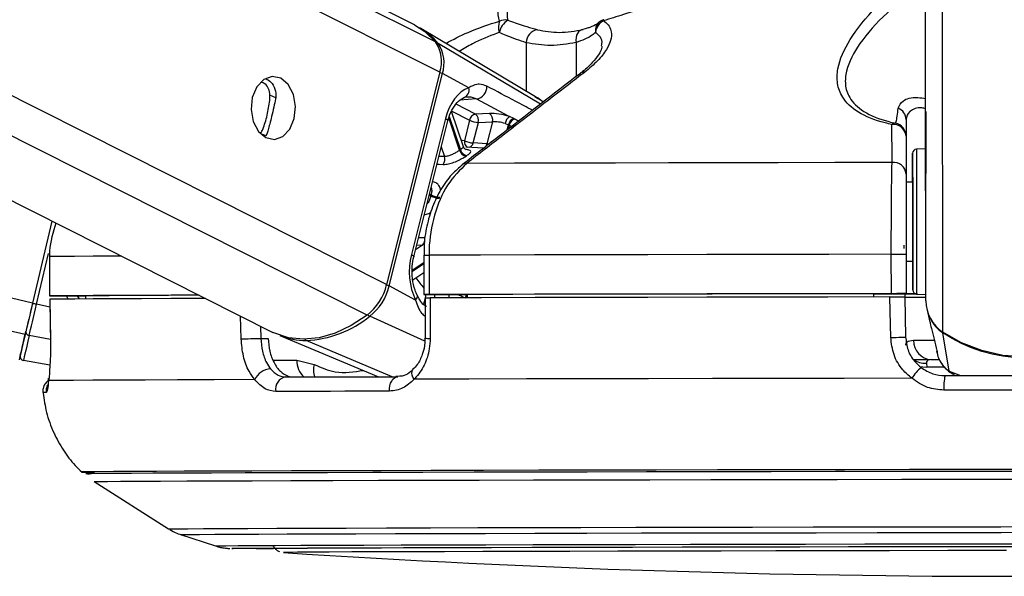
# Model space of a CAD drawing. Header units: millimetres. Extents: x 36407 to 443956, y 6043 to 409364.
# Tile 64 of 73: x 367637 to 371390, y 143386 to 145507. Entities that reach past the tile are written whole.
import ezdxf

# ---------------------------------------------------------------- set-up
doc = ezdxf.new("R2010")
doc.units = ezdxf.units.MM
doc.header["$LTSCALE"] = 50

msp = doc.modelspace()

# ---------------------------------------------------------------- linework, layer by layer
at = {"color": 8, "linetype": 'Continuous', "lineweight": 25}
for p, q in [((368960.92, 144381.34), (353658.91, 152083.24)), ((369035.43, 144497.42), (353957.04, 152086.77)), ((369238.07, 145306.41), (355725.39, 152107.69)), ((369221.66, 145422.25), (355934.22, 152110.17)), ((371091.25, 144435.65), (371081.24, 151899.04)), ((367657.49, 144306.59), (335582.52, 151869.87)), ((367685.74, 144426.49), (336093.72, 151875.89)), ((371155.7, 144316), (371145.93, 151599.67)), ((369622.27, 145185.08), (369231.69, 145416.31)), ((369567.62, 145419.09), (369567.87, 145233.9)), ((369757.44, 145419.6), (369757.61, 145289.64)), ((368612.65, 145208.53), (368590.84, 145219.5)), ((369374.26, 145147.21), (369299.97, 145184.6)), ((369378.58, 145204.62), (369314.48, 145200.05)), ((369633.47, 145193.74), (369601.96, 145211.59)), ((369273.89, 145137.7), (369316.49, 145011.34)), ((369283.38, 145157.99), (369351.61, 145123.65)), ((369313.55, 145009.37), (369272.17, 145132.14)), ((369494.76, 145086.58), (369499.67, 145106.22)), ((369502.75, 145104.7), (369499.03, 145089.88)), ((368573.13, 145063.74), (368554.21, 145073.26)), ((369243.92, 145022.03), (369256.25, 144985.45)), ((369256.25, 144985.45), (369234.85, 144985.81)), ((369203.71, 144834.47), (369197.7, 144837.49)), ((369198.79, 144841.82), (369204.79, 144838.8)), ((369181.28, 144675.25), (369157.26, 144676.04)), ((367701.11, 144422.87), (367746.48, 144615.32)), ((369171.61, 144647.55), (369145.77, 144630.18)), ((369150.32, 144648.34), (369171.61, 144647.55)), ((369133.34, 144551.85), (369177.31, 144581.4)), ((369177.31, 144576.32), (369133.43, 144546.82)), ((367864.74, 144442.48), (367857.45, 144454.2)), ((369181.81, 144445.76), (369175.89, 144422.15)), ((369185.2, 144459.31), (369182.12, 144447.02)), ((369217.59, 144446.96), (369220.68, 144459.31)), ((369273.77, 144459.31), (369270.7, 144447.09)), ((367751.54, 144410.97), (367701.11, 144422.87)), ((368481.12, 144290.62), (368478.99, 144377.36)), ((369180.75, 144282.4), (368971.27, 144376.68)), ((368555.15, 144339.02), (368556.29, 144292.47)), ((367753.55, 144288.26), (367673.01, 144303.63)), ((369056.11, 144146.47), (368728.92, 144284.36)), ((368602.92, 144208.79), (368693.49, 144208.79)), ((371160.95, 144183.14), (371094.89, 144183.04)), ((371179.35, 144166.96), (371223.26, 144150.57)), ((371199.86, 144156.42), (371179.35, 144166.96)), ((367872.08, 143783.34), (367871.93, 143783.29)), ((367921.07, 143746.72), (367921.22, 143746.76)), ((368642.24, 143476.54), (368642.23, 143476.52))]:
    msp.add_line(p, q, dxfattribs=at)
at = {"color": 7, "linetype": 'Continuous', "lineweight": 25}
for p, q in [((369141.12, 145486.99), (355981.2, 152110.72)), ((353180.31, 152077.58), (368602.05, 144315.41)), ((371090.12, 145270.95), (371081.24, 151899.04)), ((369602.84, 145213.11), (369166.09, 145472.83)), ((369796.02, 145473.36), (369779.1, 145468.65)), ((369238.07, 145306.41), (369035.43, 144497.42)), ((369045.36, 144492.12), (369248.01, 145301.11)), ((369348.5, 145247.54), (369248.01, 145301.11)), ((371091.25, 144435.65), (371090.12, 145270.95)), ((369328.41, 145022.37), (369282.96, 145157.18)), ((369427.94, 145149.61), (369374.26, 145147.21)), ((369520.69, 145129.63), (369503.29, 145137.37)), ((369259.56, 145130.1), (369129.78, 144611.98)), ((369138.93, 144602.89), (369268.72, 145121)), ((369351.61, 145123.65), (369332.01, 145045.39)), ((369365.4, 145037.06), (369385.01, 145115.32)), ((369385.01, 145115.32), (369438.69, 145117.72)), ((369438.69, 145117.72), (369417.52, 145033.19)), ((369487.4, 145110.94), (369499.67, 145106.22)), ((371015.32, 145125.78), (371015.64, 144887.15)), ((368578.27, 145070.18), (368573.13, 145063.74)), ((371015.41, 145063.47), (371015.6, 144918.74)), ((369417.52, 145033.19), (369365.4, 145037.06)), ((369404.81, 145016.78), (369337.6, 145021.58)), ((371090.47, 145014.86), (371054.68, 145012.94)), ((371040.64, 144887.17), (371015.64, 144887.14)), ((371015.64, 144887.15), (371015.64, 144887.14)), ((367759.54, 144739.47), (367685.74, 144426.49)), ((367759.55, 144739.47), (367685.74, 144426.47)), ((370959.45, 144462.76), (370959.25, 144612.76)), ((371016.01, 144612.77), (371016.21, 144462.78)), ((367749.96, 144604.13), (367750.42, 144604.14)), ((367749.96, 144604.13), (367750.16, 144454.13)), ((367750.42, 144604.14), (367750.62, 144454.14)), ((369177.27, 144609.33), (369177.47, 144459.33)), ((369177.29, 144609.33), (369177.27, 144609.33)), ((369197.01, 144609.41), (369197.22, 144459.41)), ((371016.04, 144587.14), (371041.04, 144587.17)), ((369135.03, 144514.98), (369177.36, 144543.43)), ((369145.85, 144438.55), (369045.36, 144492.12)), ((370891.21, 144462.49), (370891.23, 144450.15)), ((370891.21, 144462.19), (371016.21, 144462.36)), ((371010.76, 144462.36), (371010.99, 144449.83)), ((371016.21, 144461.93), (371010.76, 144461.93)), ((371016.21, 144462.36), (371016.21, 144462.78)), ((371016.21, 144462.36), (371016.21, 144461.93)), ((371016.21, 144462.36), (371016.21, 144461.68)), ((371016.21, 144461.68), (371016.21, 144461.93)), ((371055.43, 144461.45), (371091.22, 144459.62)), ((367751.03, 144441.63), (367753.57, 144287.39)), ((367751.65, 144441.64), (367751.36, 144441.65)), ((367800.16, 144454.13), (367887.12, 144454.24)), ((367887.11, 144454.41), (367887.33, 144442.61)), ((369181.81, 144446.84), (369181.76, 144293.43)), ((369192.12, 144459.31), (369341.99, 144459.31)), ((369341.99, 144459.54), (369342.16, 144447.24)), ((371010.99, 144450.27), (371013.86, 144297.65)), ((371095.76, 144400.13), (371106.47, 144354.13)), ((371179.35, 144166.96), (371156.17, 144313)), ((367753.92, 144287.28), (367753.45, 144287.38)), ((368556.29, 144292.47), (368583.73, 144292.47)), ((368628.3, 144303.79), (369004.77, 144146.34)), ((369181.67, 144293.43), (369181.69, 144293.45)), ((371130.49, 144255.09), (371131.01, 144253.02)), ((371132.43, 144242.63), (371134.49, 144233.82)), ((367751.97, 144190.09), (367650.66, 144208.44)), ((368693.49, 144208.79), (368759.21, 144192.9)), ((371111.78, 144211.67), (371139.92, 144211.71)), ((371093.13, 144197.79), (371094.89, 144183.04)), ((367921.08, 143746.71), (368204.03, 143566.32)), ((368250.02, 143544.66), (368383.22, 143501.58)), ((368642.23, 143476.52), (368642.79, 143476.45))]:
    msp.add_line(p, q, dxfattribs=at)
at = {"color": 7, "linetype": 'Continuous', "lineweight": 25, "flags": 128}
for points in [[(369141.12, 145486.99), (369181.22, 145461.6), (369221.66, 145422.25)], [(369785, 145468.9), (369778.55, 145468.03), (369772.58, 145465.27), (369767.31, 145460.74), (369762.96, 145454.61), (369759.7, 145447.13), (369757.64, 145438.57), (369756.88, 145429.27), (369757.44, 145419.6)], [(368631.81, 145283.36), (368599.04, 145290.17), (368566.95, 145278.72), (368540.42, 145250.77), (368523.5, 145210.58), (368518.75, 145164.25), (368526.9, 145118.85), (368546.72, 145081.29), (368575.17, 145057.27), (368607.94, 145050.47), (368640.02, 145061.92), (368666.55, 145089.86), (368683.48, 145130.06), (368688.22, 145176.38), (368680.07, 145221.78), (368660.26, 145259.35), (368631.81, 145283.36)], [(369378.58, 145204.62), (369498.43, 145139.99), (369503.29, 145137.37)], [(371090.28, 145155.72), (371090.28, 145157.5), (371090.3, 145141.23), (371090.35, 145109.4), (371090.4, 145066.85), (371090.46, 145020.07), (371090.52, 144976.16), (371090.57, 144941.82), (371090.6, 144922.28), (371090.59, 144920.5), (371090.58, 144936.77), (371090.53, 144968.6), (371090.48, 145011.14), (371090.41, 145057.93), (371090.35, 145101.84), (371090.3, 145136.18), (371090.28, 145155.72)], [(371040.76, 144797.7), (371040.67, 144861.29), (371040.6, 144916.41), (371040.54, 144959.33), (371040.5, 144987.1), (371040.49, 144997.84), (371040.5, 144990.82), (371040.54, 144966.51), (371040.59, 144926.57), (371040.64, 144887.17)], [(370962.1, 144962.44), (370743.86, 144962.1), (370528.43, 144961.74), (370316.68, 144961.37), (370109.42, 144960.98), (369907.45, 144960.59), (369711.58, 144960.19), (369522.57, 144959.78), (369341.14, 144959.36)], [(371040.64, 144887.17), (371040.63, 144893.96), (371040.62, 144902.16), (371040.64, 144892.48), (371040.67, 144865.97), (371040.72, 144825.51), (371040.79, 144775.47)], [(371041.05, 144587.17), (371041.08, 144557.93), (371041.14, 144515.02), (371041.18, 144487.25), (371041.19, 144476.51), (371041.19, 144483.53), (371041.15, 144507.84), (371041.1, 144547.78), (371041.02, 144600.62), (371040.94, 144662.77), (371040.85, 144729.99), (371040.76, 144797.7)], [(371040.79, 144775.47), (371040.86, 144721.29), (371040.93, 144668.82), (371041, 144623.76), (371041.04, 144590.99), (371041.06, 144574.07), (371041.06, 144574.81), (371041.05, 144587.17)], [(370959.25, 144612.76), (370721.6, 144612.39), (370487.02, 144612), (370256.48, 144611.6), (370030.95, 144611.18), (369811.34, 144610.75), (369598.57, 144610.31), (369393.51, 144609.86), (369197.01, 144609.41)], [(370959.25, 144612.76), (370969.9, 144612.78), (370980.36, 144612.79), (370990.17, 144612.8), (370998.89, 144612.8), (371006.11, 144612.8), (371011.53, 144612.79), (371014.88, 144612.79), (371016.01, 144612.77)], [(371007.27, 144647.48), (371007.27, 144647.46), (371007.28, 144647.13), (371007.3, 144646.37), (371007.32, 144645.21), (371007.35, 144643.68), (371007.38, 144641.86), (371007.42, 144639.79), (371007.46, 144637.55), (371007.5, 144635.21)], [(370959.45, 144462.76), (370721.8, 144462.39), (370487.22, 144462), (370256.69, 144461.6), (370031.15, 144461.18), (369811.55, 144460.75), (369598.77, 144460.31), (369393.71, 144459.87), (369197.22, 144459.41)], [(370891.21, 144462.49), (370683.47, 144462.16), (370478.38, 144461.81), (370276.66, 144461.46), (370078.98, 144461.09), (369886.03, 144460.71), (369698.47, 144460.33), (369516.91, 144459.94), (369341.99, 144459.54)], [(371016.21, 144462.78), (371015.08, 144462.79), (371011.73, 144462.8), (371006.32, 144462.8), (370999.09, 144462.8), (370990.37, 144462.8), (370980.56, 144462.79), (370970.1, 144462.78), (370959.45, 144462.76)], [(371054.46, 144461.53), (371040.58, 144461.55), (371022.37, 144461.6), (371016.21, 144461.68)], [(367685.74, 144426.49), (367681.61, 144408.97), (367677.54, 144391.69), (367673.59, 144374.92), (367669.81, 144358.89), (367666.26, 144343.83), (367662.99, 144329.96), (367660.06, 144317.49), (367657.49, 144306.59)], [(367685.74, 144426.47), (367682.04, 144410.79), (367678.41, 144395.34), (367674.86, 144380.33), (367671.49, 144365.99), (367668.31, 144352.52), (367665.39, 144340.12), (367662.76, 144328.96), (367660.47, 144319.21)], [(367685.74, 144426.47), (367686.04, 144426.4), (367686.93, 144426.2), (367688.36, 144425.87), (367690.29, 144425.41), (367692.63, 144424.86), (367695.29, 144424.24), (367698.15, 144423.56), (367701.11, 144422.87)], [(367750.62, 144454.14), (367750.31, 144454.12), (367752.26, 144454.11), (367756.38, 144454.1), (367762.49, 144454.1), (367770.3, 144454.1), (367779.47, 144454.11), (367789.57, 144454.11), (367800.16, 144454.13)], [(368320.82, 144456.97), (368214.27, 144456.59), (368101.02, 144456.15), (368001.67, 144455.72), (367916.63, 144455.3), (367846.26, 144454.9), (367790.85, 144454.51), (367750.62, 144454.14)], [(368345.48, 144444.55), (368338.75, 144444.53), (368212.95, 144444.08), (368100.44, 144443.65), (368001.69, 144443.22), (367917.08, 144442.81), (367846.98, 144442.41), (367791.67, 144442.02), (367751.36, 144441.65)], [(367751.36, 144441.65), (367753.01, 144341.67), (367753.92, 144287.28)], [(368321.45, 144456.65), (368301.46, 144456.57), (368203.75, 144456.19), (368117.16, 144455.81), (368041.96, 144455.45), (367978.41, 144455.09), (367926.73, 144454.74), (367887.11, 144454.41)], [(369197.22, 144459.41), (369189.48, 144459.39), (369183.46, 144459.38), (369179.44, 144459.35), (369177.58, 144459.34), (369178, 144459.32), (369180.66, 144459.32), (369185.43, 144459.31), (369192.12, 144459.31)], [(369201.52, 144446.92), (369201.48, 144346.95), (369201.46, 144292.56)], [(370954.14, 144450.26), (370717.86, 144449.89), (370484.64, 144449.5), (370255.43, 144449.09), (370031.17, 144448.68), (369812.76, 144448.25), (369601.12, 144447.82), (369397.1, 144447.37), (369201.52, 144446.92)], [(370957.08, 144295.89), (370955.17, 144395.87), (370954.14, 144450.26)], [(371058.77, 144461.28), (371023.7, 144461.27), (371010.78, 144461.27)], [(371010.99, 144449.17), (371017.26, 144449.09), (371035.79, 144449.04), (371065.83, 144449.01), (371092.04, 144449)], [(367673.01, 144303.63), (367675.56, 144314.47), (367678.48, 144326.87), (367681.73, 144340.66), (367685.26, 144355.64), (367689.02, 144371.58), (367692.95, 144388.26), (367697, 144405.44), (367701.11, 144422.87)], [(368960.92, 144381.34), (368900.7, 144341.72), (368839.23, 144312.69), (368777.93, 144294.95), (368718.2, 144288.88), (368661.44, 144294.63), (368608.96, 144312.07), (368602.05, 144315.41)], [(367638.74, 144226.64), (367639.09, 144228.18), (367640.14, 144232.68), (367641.88, 144240.11), (367644.3, 144250.44), (367647.39, 144263.59), (367651.13, 144279.5), (367655.5, 144298.08), (367660.47, 144319.21)], [(371777.13, 144316.84), (371706, 144275.97), (371629.33, 144246.05), (371548.89, 144227.78), (371466.53, 144221.56), (371384.16, 144227.55), (371303.68, 144245.61), (371226.93, 144275.32), (371155.7, 144316)], [(371466.54, 144218.7), (371425.3, 144220.17), (371384.3, 144224.68), (371343.76, 144232.21), (371303.93, 144242.72), (371265.03, 144256.13), (371227.3, 144272.38), (371190.94, 144291.37), (371156.17, 144313)], [(367657.49, 144306.59), (367647.88, 144265.7), (367640.84, 144235.77), (367636.55, 144217.48), (367635.11, 144211.26), (367635.11, 144211.26)], [(367673.01, 144303.63), (367667.9, 144281.9), (367663.41, 144262.8), (367659.56, 144246.44), (367656.38, 144232.91), (367653.89, 144222.29), (367652.1, 144214.65), (367651.03, 144210.02), (367650.66, 144208.44)], [(368481.12, 144290.62), (368488.42, 144290.82), (368497.19, 144291.05), (368507.05, 144291.3), (368517.54, 144291.57), (368528.17, 144291.83), (368538.49, 144292.07), (368548, 144292.29), (368556.29, 144292.47)], [(370957.08, 144295.89), (370967.72, 144296.09), (370978.19, 144296.31), (370988.01, 144296.56), (370996.74, 144296.8), (371003.97, 144297.05), (371009.38, 144297.28), (371012.73, 144297.48), (371013.86, 144297.65)], [(371141.41, 144211.32), (371092.18, 144211.29), (371042.47, 144211.27)], [(367746.77, 144131.53), (367746.97, 144139.72), (367747.08, 144140.41)], [(368532.61, 144135.13), (368378.25, 144134.65), (368238.78, 144134.16), (368114.86, 144133.69), (368007.1, 144133.23), (367916.01, 144132.78), (367842.04, 144132.34), (367785.54, 144131.93), (367746.77, 144131.53)], [(368650.8, 144145.37), (368700.37, 144145.52), (368751.11, 144145.66), (368802.99, 144145.81), (368855.98, 144145.95), (368910.08, 144146.1), (368965.26, 144146.24), (369021.48, 144146.38), (369078.73, 144146.53)], [(369046.66, 144091.12), (369046.62, 144101.6), (369048, 144111.85), (369050.72, 144121.43), (369054.68, 144129.92), (369059.7, 144136.94), (369065.56, 144142.19), (369072, 144145.43), (369078.73, 144146.53)], [(371037.16, 144140.37), (370780.1, 144139.98), (370526.36, 144139.56), (370277.14, 144139.13), (370033.66, 144138.68), (369797.08, 144138.21), (369568.55, 144137.74), (369349.16, 144137.26), (369139.99, 144136.77)], [(371164.04, 144150.49), (371239.57, 144150.6), (371315.21, 144150.71), (371390.9, 144150.81), (371466.63, 144150.92), (371542.36, 144151.02), (371618.06, 144151.11), (371693.69, 144151.21), (371769.22, 144151.31)], [(369046.66, 144091.12), (368988.63, 144090.97), (368931.66, 144090.83), (368875.73, 144090.68), (368820.91, 144090.54), (368767.2, 144090.39), (368714.62, 144090.25), (368663.21, 144090.1), (368612.96, 144089.95)], [(371773.37, 144095.96), (371696.82, 144095.87), (371620.17, 144095.77), (371543.45, 144095.67), (371466.7, 144095.57), (371389.96, 144095.46), (371313.24, 144095.36), (371236.59, 144095.25), (371160.03, 144095.14)], [(371529.86, 143793.04), (371278.96, 143792.7), (371028.97, 143792.33), (370781.12, 143791.95), (370536.61, 143791.54), (370296.63, 143791.12), (370062.36, 143790.69), (369834.94, 143790.24), (369615.46, 143789.78), (369405, 143789.31), (369204.59, 143788.84), (369015.2, 143788.36), (368837.76, 143787.89), (368673.13, 143787.41), (368522.1, 143786.94), (368385.44, 143786.47), (368263.78, 143786.01), (368157.72, 143785.56), (368067.8, 143785.13), (367994.43, 143784.71), (367937.98, 143784.3), (367898.72, 143783.92), (367876.85, 143783.55), (367872.08, 143783.34)], [(367871.93, 143783.29), (367872.47, 143783.21), (367885.61, 143782.89), (367916.19, 143782.59), (367921.76, 143782.56)], [(371498.69, 143785.8), (371246.26, 143785.46), (370994.93, 143785.09), (370745.95, 143784.69), (370500.56, 143784.28), (370259.99, 143783.86), (370025.43, 143783.42), (369798.05, 143782.96), (369578.99, 143782.5), (369369.34, 143782.03), (369170.13, 143781.55), (368982.37, 143781.07), (368806.99, 143780.59), (368644.87, 143780.11), (368496.8, 143779.64), (368363.53, 143779.17), (368245.72, 143778.71), (368143.96, 143778.27), (368058.76, 143777.83), (367990.53, 143777.41), (367939.64, 143777.01), (367906.3, 143776.63), (367890.71, 143776.27), (367889.47, 143776.13)], [(371498.65, 143785.8), (371246.54, 143785.45), (370995.53, 143785.08), (370746.86, 143784.69), (370501.78, 143784.28), (370261.51, 143783.85), (370027.25, 143783.41), (369800.16, 143782.96), (369581.38, 143782.5), (369371.99, 143782.03), (369173.04, 143781.55), (368985.51, 143781.07), (368810.35, 143780.59), (368648.43, 143780.11), (368500.55, 143779.64), (368367.45, 143779.18), (368249.79, 143778.72), (368148.16, 143778.27), (368063.07, 143777.83), (367994.93, 143777.42), (367944.09, 143777.02), (367910.8, 143776.64), (367895.23, 143776.28), (367897.46, 143775.94), (367903.31, 143775.81)], [(367921.22, 143746.76), (367922.31, 143746.85), (367937.76, 143747.2), (367970.8, 143747.58), (368021.25, 143747.98), (368088.87, 143748.4), (368173.32, 143748.83), (368274.19, 143749.27), (368390.95, 143749.72), (368523.05, 143750.19), (368669.81, 143750.65), (368830.5, 143751.13), (369004.34, 143751.61), (369190.44, 143752.08), (369387.89, 143752.55), (369595.69, 143753.02), (369812.82, 143753.48), (370038.19, 143753.93), (370270.68, 143754.37), (370509.13, 143754.79), (370752.35, 143755.2), (370999.13, 143755.58), (371248.25, 143755.95), (371498.46, 143756.3)], [(368445.24, 143491.94), (368449.99, 143492.13), (368472.14, 143492.47), (368511.86, 143492.83), (368568.92, 143493.21), (368643, 143493.6), (368733.65, 143494.01), (368840.35, 143494.43), (368962.46, 143494.86), (369099.27, 143495.29), (369249.98, 143495.73), (369413.7, 143496.17), (369589.48, 143496.61), (369776.28, 143497.05), (369973, 143497.48), (370178.49, 143497.9), (370391.55, 143498.3), (370610.92, 143498.7), (370835.32, 143499.08), (371063.43, 143499.44), (371293.9, 143499.78), (371525.4, 143500.09)], [(368603.12, 143490.81), (368538.25, 143491.01), (368489.81, 143491.25), (368458.86, 143491.52), (368446.41, 143491.77)], [(368592.51, 143492.09), (368592.52, 143492.09), (368601.37, 143492.4), (368627.91, 143492.74), (368671.95, 143493.1), (368733.22, 143493.47), (368811.35, 143493.86), (368905.87, 143494.26), (369016.17, 143494.68), (369141.58, 143495.1), (369281.34, 143495.52), (369434.58, 143495.95), (369600.34, 143496.38), (369777.63, 143496.81), (369965.32, 143497.23), (370162.28, 143497.64), (370367.29, 143498.04), (370579.09, 143498.43), (370796.35, 143498.81), (371017.75, 143499.17), (371241.94, 143499.5), (371467.5, 143499.82)], [(371398.88, 143484.03), (371174.69, 143483.71), (370952.35, 143483.37), (370733.27, 143483.01), (370518.83, 143482.63), (370310.39, 143482.23), (370109.27, 143481.83), (369916.74, 143481.41), (369734, 143480.99), (369562.23, 143480.57), (369402.5, 143480.14), (369255.84, 143479.72), (369123.15, 143479.29), (369005.28, 143478.88), (368902.99, 143478.47), (368816.9, 143478.08), (368747.57, 143477.7), (368695.44, 143477.33), (368660.85, 143476.99), (368643.99, 143476.66), (368642.24, 143476.54)]]:
    msp.add_lwpolyline(points, dxfattribs=at)
at = {"color": 8, "linetype": 'Continuous', "lineweight": 25, "flags": 128}
for points in [[(369863.24, 145506.61), (369862.84, 145506.37), (369862.52, 145505.82), (369862.29, 145504.97), (369862.16, 145503.83), (369862.13, 145502.39)], [(369259.56, 145130.1), (369263.64, 145127.67), (369266.6, 145125.33), (369268.33, 145123.19), (369268.77, 145121.29), (369268.72, 145121)], [(369332.01, 145045.39), (369323.86, 145046.3), (369320.25, 145046.57)], [(371054.68, 145012.94), (371054.69, 145012.83), (371054.7, 145001.48), (371054.75, 144972.11), (371054.8, 144926.73), (371054.89, 144868.44), (371054.97, 144801.2)], [(369227.33, 144955.79), (369235.45, 144955.63), (369251.43, 144955.31)], [(371054.97, 144801.2), (371055.07, 144729.6), (371055.16, 144658.52), (371055.25, 144592.8), (371055.33, 144536.92), (371055.39, 144494.68), (371055.42, 144468.98), (371055.43, 144461.45)], [(369129.78, 144611.98), (369133.86, 144609.55), (369136.82, 144607.22), (369138.54, 144605.07), (369138.99, 144603.17), (369138.91, 144602.8)], [(368025.06, 144605.83), (368001.47, 144605.72), (367916.43, 144605.31), (367846.06, 144604.9), (367790.65, 144604.51), (367750.42, 144604.14)], [(369177.27, 144609.33), (369177.38, 144609.34), (369179.23, 144609.36), (369183.26, 144609.37), (369189.28, 144609.39), (369197.01, 144609.41)], [(369145.85, 144438.55), (369149.35, 144443.04), (369151.71, 144447.4), (369152.83, 144451.47), (369152.69, 144455.12), (369152.06, 144456.93)], [(371044.15, 144285.23), (371066.29, 144285.2), (371093.8, 144285.2), (371122.82, 144285.2)], [(369139.99, 144136.77), (369135.69, 144144.95), (369132.9, 144152.83), (369131.74, 144160.06), (369132.26, 144166.33), (369134.42, 144171.38), (369136.52, 144173.77)], [(371067.57, 144185.66), (371079.72, 144183.41), (371094.89, 144183.04)], [(367737.58, 144085.94), (367732.07, 144085.83), (367728.13, 144085.72), (367725.78, 144085.61), (367724.99, 144085.51), (367724.99, 144085.51)], [(368204.03, 143566.32), (368210.85, 143566.62), (368235.31, 143566.97), (368277.44, 143567.35), (368336.98, 143567.75), (368413.62, 143568.16), (368506.95, 143568.58), (368616.44, 143569.02), (368741.5, 143569.46), (368881.45, 143569.91), (369035.52, 143570.37), (369202.88, 143570.83), (369382.6, 143571.29), (369573.71, 143571.74), (369775.16, 143572.19), (369985.86, 143572.63), (370204.65, 143573.06), (370430.33, 143573.48), (370661.68, 143573.88), (370897.43, 143574.27), (371136.28, 143574.63), (371376.96, 143574.98), (371618.12, 143575.3)], [(368250.03, 143544.66), (368256.72, 143544.97), (368280.84, 143545.31), (368322.37, 143545.69), (368381.08, 143546.07), (368456.65, 143546.48), (368548.65, 143546.9), (368656.6, 143547.33), (368779.91, 143547.77), (368917.88, 143548.21), (369069.79, 143548.66), (369234.79, 143549.11), (369411.98, 143549.57), (369600.4, 143550.01), (369799.02, 143550.46), (370006.75, 143550.89), (370222.45, 143551.32), (370444.96, 143551.73), (370673.05, 143552.12), (370905.48, 143552.51), (371140.97, 143552.87), (371378.26, 143553.21), (371616.03, 143553.52)], [(368383.22, 143501.58), (368383.33, 143501.64), (368394.36, 143501.96), (368423.01, 143502.31), (368469.09, 143502.68), (368532.34, 143503.07), (368612.42, 143503.47), (368708.84, 143503.89), (368821.06, 143504.31), (368948.44, 143504.75), (369090.25, 143505.19), (369245.68, 143505.63), (369413.83, 143506.07), (369593.75, 143506.51), (369784.4, 143506.95), (369984.69, 143507.38), (370193.47, 143507.8), (370409.55, 143508.21), (370631.69, 143508.61), (370858.62, 143508.99), (371089.04, 143509.35), (371321.62, 143509.69), (371555.03, 143510)], [(368446.41, 143491.77), (368445.56, 143491.81), (368445.24, 143491.94)]]:
    msp.add_lwpolyline(points, dxfattribs=at)
at = {"color": 7, "linetype": 'Continuous', "lineweight": 25}
for centre, radius, start, end in [((369036.82, 145256.39), 252.09, 39.37387, 60.50076), ((369526.31, 145477.95), 64.73, 158.8276, 198.30192), ((369536.26, 145443.05), 72.88, 122.49645, 168.466), ((369486.55, 145453.9), 51.71, 78.21377, 113.47375), ((369886.45, 145452.82), 55.22, 116.12514, 173.97868), ((369877.34, 145458.64), 50, 106.44183, 130.84079), ((369618.26, 145418.38), 50.64, 98.77379, 179.20179), ((369111.84, 145347.6), 132.78, 341.92591, 34.20598), ((369122.45, 145342.08), 132.08, 341.92761, 34.19496), ((369369.34, 145252.1), 48.37, 281.00572, 1.54628), ((369319.94, 145238.47), 29.97, 283.85336, 17.62311), ((369380.8, 145118.26), 29.68, 102.73247, 169.53673), ((369355.95, 145123.29), 30.12, 344.66462, 52.58707), ((369409.63, 145125.68), 30.13, 344.6697, 52.58198), ((369526.5, 145105.43), 39.49, 126.00766, 171.97458), ((370967.65, 145125.14), 47.68, 0.77713, 68.15186), ((369389.44, 145204.19), 88.98, 244.83835, 267.14191), ((369529.74, 145100.36), 30.63, 107.17886, 168.97015), ((369532.83, 145098.84), 30.65, 107.3625, 168.98169), ((370974.21, 145094.72), 17.7, 86.78028, 135.31271), ((370967.78, 145059.8), 47.77, 4.40107, 97.39672), ((370965.42, 145063.38), 49.98, 0.10136, 78.71116), ((369369.84, 145125.92), 88.97, 244.83641, 267.13716), ((369425.13, 144846.34), 197.56, 123.36364, 124.38861), ((369344.34, 145018.4), 32.09, 196.35396, 258.64526), ((369347.05, 145019.84), 31.73, 195.54171, 258.48752), ((369434.82, 144845.66), 171.26, 123.33062, 124.41647), ((371055.49, 144997.96), 15, 93.07703, 180.07703), ((369223.86, 144975.17), 33.99, 324.22987, 17.59102), ((370968.02, 144915.09), 47.72, 4.38737, 97.11969), ((369579.27, 144742.92), 386.57, 165.63936, 166.30047), ((369242.59, 144917.39), 87.21, 244.31224, 267.07345), ((369241.57, 144917.13), 90.92, 245.38453, 267.20203), ((369151.45, 144670.13), 30.27, 311.77496, 9.74334), ((368828.75, 144548.13), 212.81, 308.39434, 346.21463), ((368839.87, 144542.52), 211.59, 308.39095, 346.22115), ((371056.19, 144476.43), 15, 180.07703, 267.07703), ((371236.05, 144436.46), 144.8, 180.32168, 236.29666), ((368710.32, 144697.44), 413.49, 272.57771, 309.12934), ((371237.96, 144434.51), 146.47, 207.56007, 236.05646), ((367674.38, 144317.57), 14.01, 173.27971, 264.40125), ((368726.4, 144541.55), 257.2, 247.5784, 270.56183), ((371115.47, 144282.93), 71.36, 178.15734, 267.03123), ((367653.33, 144223.19), 14.99, 166.69707, 259.74173), ((368596.1, 144106.11), 69.81, 92.42914, 155.43154), ((371183.11, 144047.44), 173.02, 129.46765, 147.51188), ((368658.65, 144099.39), 46.65, 99.6847, 191.6715), ((371336.67, 144110.18), 177.27, 166.85595, 184.86787), ((371410.74, 185724.97), 42339.09, 266.251576, 273.902475)]:
    msp.add_arc(centre, radius, start, end, dxfattribs=at)
at = {"color": 8, "linetype": 'Continuous', "lineweight": 25}
for centre, radius, start, end in [((369872.5, 145465.63), 41.56, 132.09308, 189.72347), ((369226.48, 145406.83), 10.82, 61.20189, 96.57047), ((369228.51, 145263.23), 42.6, 62.76483, 77.57531), ((369787.31, 145284.27), 22.65, 81.943, 126.46741), ((369353.68, 145041.12), 22.09, 168.8355, 244.96264), ((369344.22, 145041.24), 21.59, 287.43932, 348.83495), ((369396.12, 145037.48), 21.82, 289.31665, 348.67), ((369338.43, 144937.16), 22.36, 83.01535, 127.22323), ((369379.11, 144671.44), 275.15, 212.59402, 222.86318), ((369022.3, 144444.39), 53.01, 64.21369, 76.10839), ((369368.03, 144438.36), 34.57, 142.70992, 165.12796), ((369374.03, 144435.86), 37.67, 148.47122, 162.74937), ((368982.29, 144398.26), 24.24, 218.47882, 242.93789), ((371162.38, 144312.62), 6.22, 154.63996, 176.5047), ((368733.66, 144294.58), 11.26, 209.97434, 245.10668), ((369196.79, 144411.36), 118.89, 262.6956, 272.24987), ((368775.7, 144205.79), 82.27, 177.91121, 227.04793), ((371088.97, 144276.04), 78.36, 233.75768, 273.0402), ((368830.76, 144173.1), 74.24, 164.53281, 201.66528), ((367787.39, 144091.43), 50.12, 154.54067, 186.28863)]:
    msp.add_arc(centre, radius, start, end, dxfattribs=at)
at = {"color": 7, "linetype": 'Continuous', "lineweight": 25}
for centre, major_axis, ratio, start_param, end_param in [((369375.76, 145068.15), (3.71, 184.57), 0.6720297, 0.2514062, 1.2420719), ((369471.9, 145125.97), (68.54, -14.44), 0.2751992, 1.1539271, 2.3236204), ((369466.94, 145102.45), (44.29, -8.34), 0.2951966, 1.1467628, 2.3164561), ((369245.97, 144550.03), (3.71, 184.57), 0.6720297, 1.2420719, 2.2327375)]:
    msp.add_ellipse(centre, major_axis=major_axis, ratio=ratio, start_param=start_param, end_param=end_param, dxfattribs=at)
at = {"color": 8, "linetype": 'Continuous', "lineweight": 25}
msp.add_ellipse((367990.38, 144513.26), major_axis=(-119.18, 140.96), ratio=0.9999287, start_param=1.1949147, end_param=1.2639482, dxfattribs=at)
at = {"color": 7, "linetype": 'Continuous', "lineweight": 25}
for points, knots in [([(369465.95, 145501.33), (369463.69, 145509), (369455.75, 145535.97), (369472.12, 145592.29), (369507.33, 145643.81), (369525.2, 145669.95)], [0, 0, 0, 0, 0.1637214, 0.5756299, 1, 1, 1, 1]), ([(369570.31, 145662.61), (369551.43, 145638.84), (369513.27, 145590.82), (369491.21, 145537.76), (369495.83, 145511.72), (369497.11, 145504.52)], [0, 0, 0, 0, 0.4146301, 0.8381096, 1, 1, 1, 1]), ([(370311.09, 145672.06), (370251.58, 145646.48), (370131.22, 145594.73), (369978.22, 145537.89), (369887.47, 145510.14), (369862.13, 145502.39)], [0, 0, 0, 0, 0.4134707, 0.8362824, 1, 1, 1, 1]), ([(370961.63, 145107.17), (370952.78, 145109.22), (370903.18, 145120.74), (370826.7, 145151.8), (370770.91, 145206.08), (370750.95, 145263.31), (370753.73, 145337.18), (370798.8, 145436.16), (370895.95, 145556.41), (370989.09, 145634.38), (371035.71, 145673.41)], [0, 0, 0, 0, 0.0240244, 0.134637, 0.2445062, 0.3341144, 0.4239705, 0.6010805, 0.8003271, 1, 1, 1, 1]), ([(371074.94, 145640.83), (371028.98, 145604.98), (370936.28, 145532.66), (370836.55, 145421), (370788.1, 145328.63), (370781.2, 145259.52), (370796.95, 145206.07), (370847.79, 145154.7), (370919.94, 145125.27), (370966.82, 145114.35), (370975.21, 145112.39)], [0, 0, 0, 0, 0.200857, 0.4051641, 0.5832928, 0.6709926, 0.761392, 0.8688592, 0.9765326, 1, 1, 1, 1]), ([(369497.11, 145504.52), (369506.81, 145500.99), (369548.68, 145485.78), (369583.66, 145475.97), (369610.53, 145468.43)], [0, 0, 0, 0, 0.2315477, 1, 1, 1, 1]), ([(369862.13, 145502.39), (369863.57, 145501.46), (369880.28, 145490.52), (369899.89, 145457.97), (369883.94, 145403.5), (369842.39, 145350.07), (369807.79, 145321.15), (369790.49, 145306.69)], [0, 0, 0, 0, 0.024267, 0.2827643, 0.6129879, 0.8064848, 1, 1, 1, 1]), ([(369843.09, 145496.18), (369841.09, 145494.26), (369834.94, 145488.32), (369818.67, 145479.26), (369800.75, 145474.59), (369796.02, 145473.36)], [0, 0, 0, 0, 0.260396, 0.804858, 1, 1, 1, 1]), ([(369567.62, 145419.09), (369543.08, 145427.15), (369511.13, 145437.64), (369473.57, 145453.86), (369464.86, 145457.62)], [0, 0, 0, 0, 0.7680855, 1, 1, 1, 1]), ([(369610.53, 145468.43), (369637.96, 145463.45), (369693.66, 145453.34), (369754.25, 145463.66), (369785, 145468.9)], [0, 0, 0, 0, 0.4923944, 1, 1, 1, 1]), ([(369831.54, 145458.61), (369827.49, 145454.82), (369810.05, 145438.45), (369780.3, 145427.79), (369757.44, 145419.6)], [0, 0, 0, 0, 0.2319708, 1, 1, 1, 1]), ([(369757.44, 145419.6), (369725.04, 145414.12), (369659.28, 145403), (369598.47, 145413.68), (369567.62, 145419.09)], [0, 0, 0, 0, 0.4927367, 1, 1, 1, 1]), ([(369856.32, 145406.31), (369856.28, 145403.78), (369856.18, 145397.87), (369845.75, 145374.14), (369820.52, 145343.35), (369795.41, 145318.44), (369776.32, 145304.79), (369773.18, 145302.54)], [0, 0, 0, 0, 0.1891415, 0.4407168, 0.6933154, 0.9495288, 1, 1, 1, 1]), ([(369774, 145302.3), (369669.15, 145221.51), (369519.38, 145106.11), (369370, 144989.73), (369325.19, 144954.82)], [0, 0, 0, 0, 0.7000096, 1, 1, 1, 1]), ([(369790.49, 145306.69), (369769.79, 145290.73), (369666.29, 145210.95), (369516.49, 145095.19), (369387.48, 144995.25), (369341.14, 144959.36)], [0, 0, 0, 0, 0.1380973, 0.6904923, 1, 1, 1, 1]), ([(368590.84, 145219.5), (368589.73, 145227.69), (368587.52, 145244.06), (368574.37, 145261.93), (368562.5, 145267.09), (368557.77, 145269.14)], [0, 0, 0, 0, 0.3760233, 0.751567, 1, 1, 1, 1]), ([(368575.83, 145281.67), (368582.3, 145277.94), (368597.26, 145269.32), (368611.71, 145243.52), (368614.62, 145219.87), (368612.52, 145207.52), (368612.19, 145205.59)], [0, 0, 0, 0, 0.2631679, 0.607657, 0.9385545, 1, 1, 1, 1]), ([(369417.7, 145253.41), (369407.83, 145257.15), (369394.74, 145262.11), (369372.2, 145259.92), (369358.78, 145252.91), (369348.5, 145247.54)], [0, 0, 0, 0, 0.4178707, 0.554002, 1, 1, 1, 1]), ([(368554.21, 145073.26), (368557.63, 145078.59), (368563.92, 145088.39), (368572.52, 145113.7), (368580.08, 145142.09), (368586.12, 145171.62), (368590.04, 145197.73), (368590.59, 145212.67), (368590.84, 145219.5)], [0, 0, 0, 0, 0.2046202, 0.3763305, 0.5488357, 0.7033577, 0.8642905, 1, 1, 1, 1]), ([(369327.11, 145209.37), (369334.59, 145211.43), (369352, 145216.22), (369368.93, 145208.83), (369378.58, 145204.62)], [0, 0, 0, 0, 0.4297725, 1, 1, 1, 1]), ([(369632.56, 145193.03), (369623.81, 145199.74), (369614.47, 145206.9), (369604.12, 145212.39), (369603.48, 145212.73)], [0, 0, 0, 0, 0.93837346, 1, 1, 1, 1]), ([(368612.19, 145205.59), (368610.03, 145195.1), (368605.72, 145174.04), (368597.54, 145139.29), (368589.84, 145109.07), (368583.34, 145085.72), (368579.95, 145075.33), (368578.27, 145070.18)], [0, 0, 0, 0, 0.22207581, 0.44576828, 0.64014471, 0.82164407, 1, 1, 1, 1]), ([(369268.72, 145121), (369270.79, 145128.25), (369276.93, 145149.71), (369292.85, 145179.58), (369314.04, 145202.04), (369326.83, 145207.96), (369332.38, 145210.52)], [0, 0, 0, 0, 0.1564047, 0.4630925, 0.767217, 1, 1, 1, 1]), ([(370975.21, 145112.39), (370976.18, 145113.94), (370979.7, 145119.58), (370983, 145148.46), (370985.39, 145169.39)], [0, 0, 0, 0, 0.275165, 1, 1, 1, 1]), ([(369499.67, 145106.22), (369500.46, 145105.83), (369501.48, 145105.32), (369502.51, 145104.82), (369502.75, 145104.7)], [0, 0, 0, 0, 0.7632636, 1, 1, 1, 1]), ([(369502.75, 145104.7), (369505.8, 145102.91), (369510.04, 145100.41), (369512.11, 145097.96), (369512.7, 145097.27)], [0, 0, 0, 0, 0.718838, 1, 1, 1, 1]), ([(369514.85, 145092.19), (369515.15, 145093.87), (369515.94, 145098.22), (369520.24, 145102.41), (369522.73, 145103.64), (369522.38, 145103.51), (369522.31, 145103.49)], [0, 0, 0, 0, 0.2326876, 0.6041145, 0.921463, 1, 1, 1, 1]), ([(369523.69, 145128.09), (369523.45, 145128.22), (369522.45, 145128.73), (369521.46, 145129.24), (369520.69, 145129.63)], [0, 0, 0, 0, 0.2370107, 1, 1, 1, 1]), ([(369540.95, 145117.05), (369539.69, 145118.06), (369535.09, 145121.72), (369528.48, 145125.41), (369523.69, 145128.09)], [0, 0, 0, 0, 0.2744254, 1, 1, 1, 1]), ([(370962.1, 144962.44), (370962.05, 144978.42), (370961.89, 145026.69), (370961.73, 145074.91), (370961.63, 145107.17)], [0, 0, 0, 0, 0.33099431, 1, 1, 1, 1]), ([(371015.32, 145125.78), (371015.34, 145109.32), (371015.38, 145076.07), (371015.4, 145067.69), (371015.41, 145063.47)], [0, 0, 0, 0, 0.4953073, 1, 1, 1, 1]), ([(369251.43, 144955.31), (369254.57, 144955.37), (369263.75, 144955.56), (369281.25, 144959.35), (369302.45, 144967.2), (369322.66, 144977.13), (369332.94, 144983.69), (369338.03, 144986.94)], [0, 0, 0, 0, 0.119562, 0.3493259, 0.5730725, 0.7884257, 1, 1, 1, 1]), ([(369313.55, 145009.37), (369310.05, 145007.03), (369303.05, 145002.35), (369289.73, 144994.75), (369275.86, 144988.55), (369264.32, 144985.51), (369258.3, 144985.46), (369256.25, 144985.45)], [0, 0, 0, 0, 0.21986487, 0.44034235, 0.66310294, 0.88538931, 1, 1, 1, 1]), ([(369338.38, 145010.75), (369338.47, 145010.73), (369338.85, 145010.63), (369336.84, 145011.33), (369332.81, 145014.55), (369328.83, 145019.17), (369328.51, 145022.22), (369328.5, 145022.35)], [0, 0, 0, 0, 0.0707216, 0.3209088, 0.6022453, 0.9834222, 1, 1, 1, 1]), ([(369340.72, 144988.75), (369343.09, 144990.39), (369349.87, 144995.05), (369356.29, 145001.48), (369356.78, 145006.89), (369350.42, 145010.52), (369340.94, 145011.66), (369336.15, 145012.24)], [0, 0, 0, 0, 0.1167408, 0.3330141, 0.5518955, 0.7738092, 1, 1, 1, 1]), ([(369325.48, 144954.32), (369311.12, 144942.31), (369279.87, 144916.16), (369241, 144861.3), (369208.46, 144794.83), (369187.23, 144720.52), (369177.05, 144657.33), (369178.33, 144620.11), (369178.7, 144609.35)], [0, 0, 0, 0, 0.1601825, 0.3486603, 0.5388657, 0.7312041, 0.9222497, 1, 1, 1, 1]), ([(369341.14, 144959.36), (369315.13, 144933.76), (369263.07, 144882.53), (369213.28, 144764.27), (369197.63, 144668.31), (369197.09, 144616.51), (369197.01, 144609.41)], [0, 0, 0, 0, 0.3170823, 0.6344923, 0.9499014, 1, 1, 1, 1]), ([(370959.25, 144612.76), (370959.26, 144657.44), (370959.27, 144746.75), (370960.17, 144865.41), (370961.24, 144932.05), (370961.99, 144958.33), (370962.1, 144962.44)], [0, 0, 0, 0, 0.3136583, 0.6271563, 0.9416297, 1, 1, 1, 1]), ([(371015.6, 144918.74), (371015.6, 144915.14), (371015.62, 144892.15), (371015.72, 144833.87), (371015.85, 144730.04), (371015.96, 144651.86), (371016.01, 144612.77)], [0, 0, 0, 0, 0.05842698, 0.3730807, 0.68651842, 1, 1, 1, 1]), ([(367774.93, 144731.73), (367763.98, 144696.66), (367750.9, 144654.74), (367750.48, 144611.25), (367750.42, 144604.14)], [0, 0, 0, 0, 0.8364834, 1, 1, 1, 1]), ([(369152.01, 144457.02), (369149.21, 144463.22), (369140.81, 144481.8), (369132.45, 144519.4), (369131.2, 144564.13), (369136.59, 144591.12), (369138.93, 144602.89)], [0, 0, 0, 0, 0.1526563, 0.4570135, 0.7633776, 1, 1, 1, 1]), ([(369188.04, 144414.22), (369184.72, 144415.65), (369175.35, 144419.67), (369164.02, 144434.11), (369155.44, 144451.33), (369152.12, 144458)], [0, 0, 0, 0, 0.2516152, 0.71014267, 1, 1, 1, 1]), ([(369182.33, 144446.85), (369182.33, 144446.85), (369182.36, 144446.86), (369188.75, 144446.89), (369197.18, 144446.91), (369201.52, 144446.92)], [0, 0, 0, 0, 0.2475988, 0.6125991, 1, 1, 1, 1]), ([(370954.14, 144450.26), (370959.79, 144450.26), (370971.08, 144450.28), (370987.1, 144450.29), (371000.03, 144450.3), (371009.16, 144450.29), (371010.37, 144450.27), (371010.99, 144450.27)], [0, 0, 0, 0, 0.1975596, 0.3950807, 0.5926804, 0.7902922, 1, 1, 1, 1]), ([(371106.84, 144354.18), (371107.07, 144352.68), (371109.1, 144339.36), (371111.03, 144334.43), (371112.74, 144330.05)], [0, 0, 0, 0, 0.1127634, 1, 1, 1, 1]), ([(371112.74, 144330.05), (371116.04, 144316.34), (371122.74, 144288.53), (371129.68, 144260.47), (371133.2, 144246.26)], [0, 0, 0, 0, 0.4932653, 1, 1, 1, 1]), ([(367753.92, 144287.28), (367754.03, 144274), (367754.32, 144238.26), (367752.17, 144183.18), (367748.89, 144147.44), (367746.92, 144132.61), (367746.77, 144131.53)], [0, 0, 0, 0, 0.2204843, 0.5936603, 0.970346, 1, 1, 1, 1]), ([(368532.61, 144135.13), (368525.1, 144145.37), (368506.91, 144170.18), (368486.88, 144223.85), (368483.04, 144268.39), (368481.12, 144290.62)], [0, 0, 0, 0, 0.2603493, 0.6306919, 1, 1, 1, 1]), ([(368556.29, 144292.47), (368557.72, 144275.8), (368560.58, 144242.45), (368574.82, 144202.18), (368587.79, 144183.54), (368593.14, 144175.86)], [0, 0, 0, 0, 0.3700273, 0.7403098, 1, 1, 1, 1]), ([(368583.73, 144292.47), (368585.16, 144275.75), (368588.01, 144242.3), (368604.97, 144198.07), (368629.48, 144164.84), (368656.28, 144147.68), (368673.97, 144146.02), (368680.78, 144145.37)], [0, 0, 0, 0, 0.2152985, 0.4305538, 0.6464782, 0.863765, 1, 1, 1, 1]), ([(369180.37, 144293.37), (369180.72, 144287.75), (369182.05, 144266.22), (369172.46, 144230.32), (369155.97, 144194.46), (369141.32, 144180.26), (369135.46, 144174.58)], [0, 0, 0, 0, 0.1173529, 0.4495101, 0.7799512, 1, 1, 1, 1]), ([(369201.46, 144292.56), (369200.81, 144279.28), (369199.06, 144243.53), (369180.89, 144188.43), (369156.16, 144152.72), (369141.09, 144137.85), (369139.99, 144136.77)], [0, 0, 0, 0, 0.2204935, 0.5936849, 0.9703968, 1, 1, 1, 1]), ([(371037.16, 144140.37), (371025.33, 144150.62), (370996.66, 144175.43), (370965.1, 144229.12), (370959.75, 144273.66), (370957.08, 144295.89)], [0, 0, 0, 0, 0.2603543, 0.6307046, 1, 1, 1, 1]), ([(371013.86, 144297.65), (371015.83, 144280.98), (371019.79, 144247.62), (371043.12, 144207.35), (371064.37, 144188.7), (371073.13, 144181.01)], [0, 0, 0, 0, 0.3700087, 0.74033886, 1, 1, 1, 1]), ([(371014.43, 144266.18), (371015.18, 144270.98), (371016.98, 144282.51), (371034.14, 144284.23), (371044.15, 144285.23)], [0, 0, 0, 0, 0.4164543, 1, 1, 1, 1]), ([(371131.88, 144250.34), (371131.88, 144250.34), (371132.41, 144250.34), (371132.19, 144250.55), (371131.96, 144250.76)], [0, 0, 0, 0, 0.0009032, 1, 1, 1, 1]), ([(371131.97, 144250.82), (371131.96, 144250.82), (371131.94, 144250.82), (371131.98, 144250.82), (371131.98, 144250.82)], [0, 0, 0, 0, 0.9862196, 1, 1, 1, 1]), ([(371131.96, 144250.76), (371131.96, 144250.77), (371131.96, 144250.79), (371131.97, 144250.81), (371131.97, 144250.82)], [0, 0, 0, 0, 0.4930975, 1, 1, 1, 1]), ([(371111.78, 144211.67), (371106.08, 144211.15), (371099.13, 144210.52), (371093.36, 144205.58), (371093.23, 144201.24), (371093.13, 144197.79)], [0, 0, 0, 0, 0.47780682, 0.58373846, 1, 1, 1, 1]), ([(371146.88, 144204.48), (371147.84, 144202), (371151.56, 144192.42), (371162.82, 144180.44), (371178.84, 144165.47), (371191.37, 144158.54), (371198.95, 144154.34)], [0, 0, 0, 0, 0.1062722, 0.4103357, 0.6433932, 1, 1, 1, 1]), ([(368593.14, 144175.86), (368602.28, 144166.74), (368619.87, 144149.2), (368640.76, 144146.62), (368650.8, 144145.37)], [0, 0, 0, 0, 0.5194776, 1, 1, 1, 1]), ([(369135.75, 144174.5), (369133.11, 144171.52), (369122.19, 144159.19), (369099.89, 144147.88), (369080.78, 144147.36), (369070.04, 144147.07)], [0, 0, 0, 0, 0.1225879, 0.5066762, 1, 1, 1, 1]), ([(371073.13, 144181.01), (371087.61, 144171.89), (371115.5, 144154.33), (371148.28, 144151.74), (371164.04, 144150.49)], [0, 0, 0, 0, 0.5193661, 1, 1, 1, 1]), ([(367748.19, 144133.4), (367744.36, 144130.55), (367736.2, 144124.48), (367727.68, 144110.19), (367723.59, 144095.8), (367725.46, 144087.11), (367726.06, 144084.33)], [0, 0, 0, 0, 0.2536823, 0.5403628, 0.8530095, 1, 1, 1, 1]), ([(367746.77, 144131.53), (367745.37, 144118.86), (367742.48, 144092.77), (367739.24, 144088.26), (367737.58, 144085.94)], [0, 0, 0, 0, 0.485361, 1, 1, 1, 1]), ([(367747.09, 144140.4), (367746.5, 144136.82), (367744.42, 144124.36), (367747.94, 144114.52), (367737.6, 144111.14), (367742.7, 144111.14), (367742.7, 144111.14)], [0, 0, 0, 0, 0.2056942, 0.7164614, 0.9999902, 1, 1, 1, 1]), ([(368612.96, 144089.95), (368598.95, 144091.86), (368569.51, 144095.87), (368545.3, 144121.63), (368532.61, 144135.13)], [0, 0, 0, 0, 0.4758774, 1, 1, 1, 1]), ([(369139.99, 144136.77), (369126.35, 144124.09), (369098.26, 144097.98), (369064.19, 144093.45), (369046.66, 144091.12)], [0, 0, 0, 0, 0.4853935, 1, 1, 1, 1]), ([(371160.03, 144095.14), (371138.67, 144097.06), (371093.76, 144101.09), (371056.63, 144126.86), (371037.16, 144140.37)], [0, 0, 0, 0, 0.4758441, 1, 1, 1, 1]), ([(367725.98, 144084.2), (367729.53, 144059.45), (367736.93, 144007.81), (367764.18, 143934.37), (367801.5, 143866.81), (367838.7, 143816.17), (367865.45, 143790.96), (367874.48, 143782.46)], [0, 0, 0, 0, 0.2180477, 0.454794, 0.6791012, 0.8917212, 1, 1, 1, 1]), ([(368208.46, 143563.67), (368217.47, 143558.66), (368233.41, 143549.8), (368250.42, 143544.71), (368257.8, 143542.49)], [0, 0, 0, 0, 0.5657293, 1, 1, 1, 1]), ([(368384.32, 143501.64), (368387.33, 143500.57), (368396.71, 143497.22), (368410.32, 143494.75), (368421.56, 143493.15), (368428.56, 143492.49), (368434.11, 143492.1), (368436.11, 143492.02), (368437.33, 143491.97)], [0, 0, 0, 0, 0.0923821, 0.2875165, 0.4174895, 0.5390417, 0.7190893, 1, 1, 1, 1]), ([(368601.83, 143502.04), (368604.36, 143498.25), (368609.03, 143491.24), (368618, 143484.3), (368624.45, 143480.83), (368626.94, 143479.99), (368627.03, 143479.96)], [0, 0, 0, 0, 0.3878745, 0.7164614, 0.9900033, 1, 1, 1, 1])]:
    msp.add_open_spline(points, degree=3, knots=knots, dxfattribs=at)
at = {"color": 8, "linetype": 'Continuous', "lineweight": 25}
for points, knots in [([(369260.88, 145416.46), (369289.03, 145431.2), (369355.75, 145466.14), (369425.58, 145488.44), (369465.95, 145501.33)], [0, 0, 0, 0, 0.4219172, 1, 1, 1, 1]), ([(369464.86, 145457.62), (369462.02, 145456.67), (369428.65, 145445.47), (369374.8, 145423.5), (369328.83, 145395.79), (369312.35, 145385.85)], [0, 0, 0, 0, 0.0562816, 0.6617035, 1, 1, 1, 1]), ([(369854.04, 145406.96), (369854.91, 145410.05), (369861.19, 145432.21), (369845.25, 145446.4), (369831.54, 145458.61)], [0, 0, 0, 0, 0.1397005, 1, 1, 1, 1]), ([(369591.58, 145161.38), (369570.23, 145172.65), (369512.32, 145203.22), (369454.32, 145233.99), (369417.7, 145253.41)], [0, 0, 0, 0, 0.3686778, 1, 1, 1, 1]), ([(370985.39, 145169.39), (370989.88, 145179.54), (370998.98, 145200.07), (371041.55, 145214.28), (371080.28, 145207.75), (371091.02, 145205.94)], [0, 0, 0, 0, 0.4138245, 0.8374972, 1, 1, 1, 1]), ([(371091.07, 145168.09), (371085.88, 145169.06), (371058.18, 145174.23), (371041.42, 145164.94), (371020.47, 145149.09), (371017.81, 145137.06), (371015.32, 145125.78)], [0, 0, 0, 0, 0.0970808, 0.5177266, 0.5477078, 1, 1, 1, 1]), ([(369425, 145032.49), (369424.55, 145032.53), (369421.67, 145032.76), (369419.42, 145033), (369417.52, 145033.19)], [0, 0, 0, 0, 0.157597, 1, 1, 1, 1]), ([(369328.26, 145022.33), (369328.17, 145021.44), (369327.99, 145019.58), (369322.9, 145015.63), (369318.16, 145012.46), (369316.49, 145011.34)], [0, 0, 0, 0, 0.374631, 0.7796299, 1, 1, 1, 1]), ([(369240.18, 144855.22), (369240.22, 144856.85), (369240.38, 144864.9), (369235.21, 144875.63), (369225.07, 144886.22), (369214.6, 144888.23), (369209.31, 144889.24)], [0, 0, 0, 0, 0.076854, 0.3798476, 0.6869992, 1, 1, 1, 1]), ([(369205.05, 144866.8), (369205.85, 144864.45), (369207.76, 144858.83), (369207.04, 144848.68), (369205.37, 144841.37), (369204.79, 144838.8)], [0, 0, 0, 0, 0.3177147, 0.7595951, 1, 1, 1, 1]), ([(369203.71, 144834.47), (369202.27, 144829.72), (369199.41, 144820.2), (369194.23, 144809.5), (369190.29, 144805.31), (369189.41, 144804.37)], [0, 0, 0, 0, 0.4359497, 0.8730428, 1, 1, 1, 1]), ([(369177.98, 144764.18), (369180.99, 144764.57), (369189.78, 144765.69), (369199.24, 144769.09), (369204.51, 144774.26), (369204.78, 144774.53)], [0, 0, 0, 0, 0.3307084, 0.965723, 1, 1, 1, 1]), ([(369145.85, 144438.55), (369152.19, 144419.82), (369160.93, 144394), (369177.29, 144380.48), (369181.79, 144376.77)], [0, 0, 0, 0, 0.7254151, 1, 1, 1, 1]), ([(369306.97, 144459.31), (369309.88, 144458.16), (369317.54, 144455.14), (369327.01, 144450.39), (369332.51, 144447.57), (369334.45, 144446.58)], [0, 0, 0, 0, 0.2837208, 0.7476017, 1, 1, 1, 1]), ([(371133.2, 144246.26), (371133.62, 144241.38), (371134.13, 144235.37), (371132.99, 144241.55), (371132.78, 144242.71)], [0, 0, 0, 0, 0.8128607, 1, 1, 1, 1]), ([(371134.77, 144233.87), (371134.99, 144232.55), (371136.53, 144223.14), (371144.26, 144205.75), (371158.56, 144183.63), (371172.58, 144172.39), (371179.35, 144166.96)], [0, 0, 0, 0, 0.0485809, 0.3479012, 0.6848022, 1, 1, 1, 1]), ([(368759.21, 144192.9), (368785.89, 144181.48), (368847.5, 144155.1), (368911.25, 144164.83), (368947.39, 144170.34)], [0, 0, 0, 0, 0.4330578, 1, 1, 1, 1])]:
    msp.add_open_spline(points, degree=3, knots=knots, dxfattribs=at)

doc.saveas('drawing.dxf')
